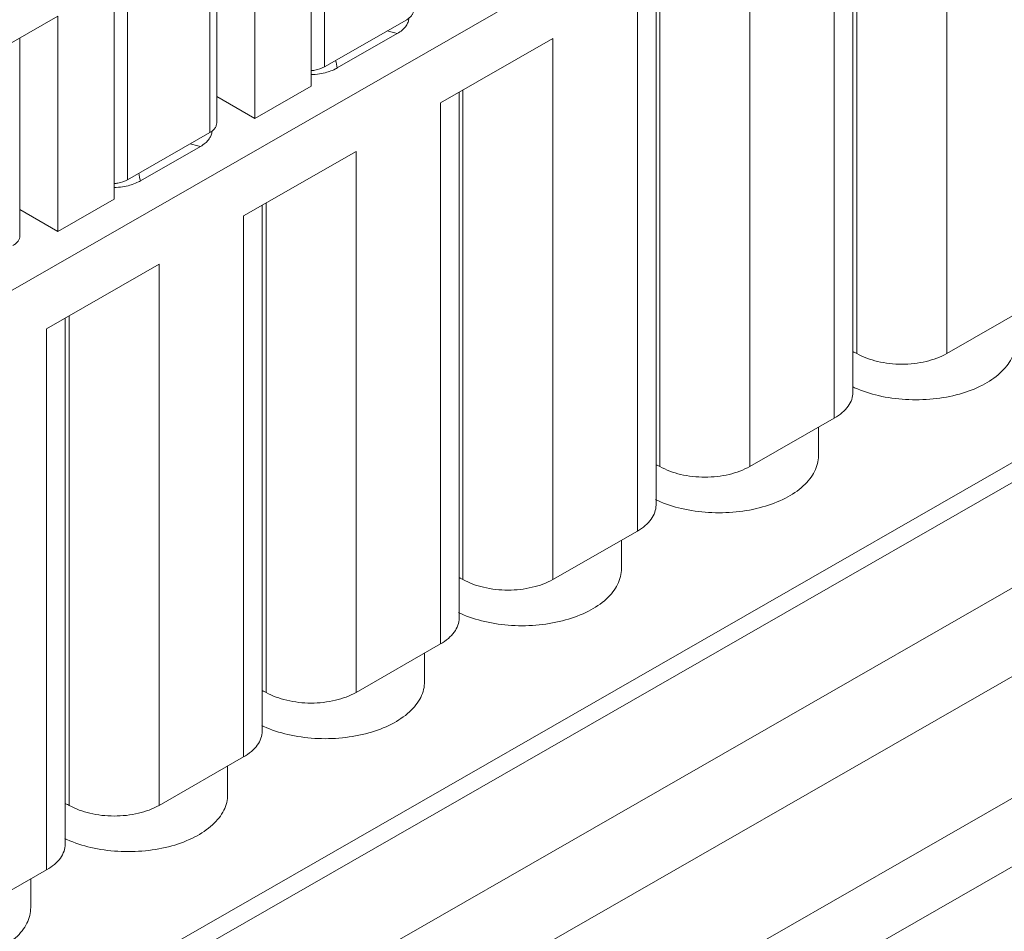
# Model space of a CAD drawing. Header units: centimetres. Extents: x -24.5 to 49.7, y -16.6 to 18.4.
# Tile 124 of 248: x -9.2 to -8.3, y -8.4 to -7.6. Entities that reach past the tile are written whole.
import ezdxf

# ---------------------------------------------------------------- set-up
doc = ezdxf.new("R2010")
doc.units = ezdxf.units.CM
doc.header["$MEASUREMENT"] = 0
doc.layers.add('layer 1', color=7, linetype='Continuous')

msp = doc.modelspace()

# ---------------------------------------------------------------- linework, layer by layer
at = {"layer": 'layer 1', "color": 1, "lineweight": 0}
msp.add_open_spline([(24.98821, 18.39808), (24.98821, 18.39808), (24.98821, -16.60193), (24.98821, -16.60193), (24.98821, -16.60193), (-24.51772, -16.60193), (-24.51772, -16.60193), (-24.51772, -16.60193), (-24.51772, 18.39808), (-24.51772, 18.39808), (-24.51772, 18.39808), (24.98821, 18.39808), (24.98821, 18.39808)], degree=3, knots=[0, 0, 0, 0, 0.25, 0.25, 0.25, 0.5, 0.5, 0.5, 0.75, 0.75, 0.75, 1, 1, 1, 1], dxfattribs=at)
at = {"layer": 'layer 1', "color": 5, "lineweight": 0}
msp.add_open_spline([(-23.26688, 17.18067), (-23.26688, 17.18067), (-23.26688, -15.60944), (-23.26688, -15.60944), (-23.26688, -15.60944), (23.98644, -15.60944), (23.98644, -15.60944)], degree=3, knots=[0, 0, 0, 0, 0.5, 0.5, 0.5, 1, 1, 1, 1], dxfattribs=at)
at = {"layer": 'layer 1', "lineweight": 9}
for points in [[(-7.69356, -6.97331), (-7.69356, -6.97331), (-9.79539, -8.17887), (-9.79539, -8.17887)], [(-8.34696, -7.39989), (-8.34696, -7.39989), (-8.34696, -7.87766), (-8.34696, -7.87766)], [(-8.90844, -7.45158), (-8.90844, -7.45158), (-8.90844, -7.64153), (-8.90844, -7.64153)], [(-8.89654, -7.44475), (-8.89654, -7.44475), (-8.8965, -7.62448), (-8.8965, -7.62448)], [(-8.42987, -7.44745), (-8.42987, -7.44745), (-8.42987, -7.91186), (-8.42987, -7.91186)], [(-8.42647, -7.87766), (-8.42647, -7.87766), (-8.42647, -7.44549), (-8.42647, -7.44549)], [(-8.44634, -7.93466), (-8.44634, -7.93466), (-8.44634, -7.4569), (-8.44634, -7.4569)], [(-8.95814, -7.67003), (-8.95814, -7.67003), (-8.95814, -7.48007), (-8.95814, -7.48007)], [(-8.99786, -7.68261), (-8.99786, -7.68261), (-8.99786, -7.50286), (-8.99786, -7.50286)], [(-8.99173, -7.67409), (-8.99173, -7.67409), (-8.99173, -7.49934), (-8.99173, -7.49934)], [(-8.52087, -7.49964), (-8.52087, -7.49964), (-8.52087, -7.97741), (-8.52087, -7.97741)], [(-9.07045, -7.5445), (-9.07045, -7.5445), (-9.07042, -7.72423), (-9.07042, -7.72423)], [(-8.60379, -7.5472), (-8.60379, -7.5472), (-8.60379, -8.01161), (-8.60379, -8.01161)], [(-8.60038, -7.97741), (-8.60038, -7.97741), (-8.60038, -7.54525), (-8.60038, -7.54525)], [(-9.08236, -7.55133), (-9.08236, -7.55133), (-9.08236, -7.74128), (-9.08236, -7.74128)], [(-8.62025, -8.03442), (-8.62025, -8.03442), (-8.62025, -7.55665), (-8.62025, -7.55665)], [(-9.13204, -7.57983), (-9.13204, -7.57983), (-9.25627, -7.65108), (-9.25627, -7.65108)], [(-9.13204, -7.76978), (-9.13204, -7.76978), (-9.13204, -7.57983), (-9.13204, -7.57983)], [(-8.8965, -7.62448), (-8.8965, -7.62448), (-8.82399, -7.58289), (-8.82399, -7.58289)], [(-9.16564, -7.77384), (-9.16564, -7.77384), (-9.16564, -7.5991), (-9.16564, -7.5991)], [(-8.83228, -7.5951), (-8.83228, -7.5951), (-8.88524, -7.62548), (-8.88524, -7.62548)], [(-8.83228, -7.5951), (-8.83529, -7.59426), (-8.83831, -7.59347), (-8.84134, -7.5927)], [(-8.69479, -7.5994), (-8.69479, -7.5994), (-8.79416, -7.6564), (-8.79416, -7.6564)], [(-8.69479, -7.5994), (-8.69479, -7.5994), (-8.69479, -8.07716), (-8.69479, -8.07716)], [(-8.88524, -7.62548), (-8.88575, -7.62324), (-8.88626, -7.621), (-8.88677, -7.61877)], [(-8.90844, -7.63137), (-8.90593, -7.6313), (-8.90343, -7.63108), (-8.90095, -7.6307)], [(-15.1136, -11.88825), (-15.1136, -11.88825), (-7.7056, -7.63919), (-7.7056, -7.63919)], [(-8.90844, -7.64153), (-8.90844, -7.64153), (-8.95814, -7.67003), (-8.95814, -7.67003)], [(-7.69027, -7.64798), (-7.69027, -7.64798), (-15.09828, -11.89705), (-15.09828, -11.89705)], [(-8.95814, -7.67003), (-8.95814, -7.67003), (-8.99173, -7.65076), (-8.99173, -7.65076)], [(-8.7777, -7.64695), (-8.7777, -7.64695), (-8.7777, -8.11136), (-8.7777, -8.11136)], [(-8.77429, -8.07716), (-8.77429, -8.07716), (-8.77429, -7.645), (-8.77429, -7.645)], [(-8.79416, -8.13417), (-8.79416, -8.13417), (-8.79416, -7.6564), (-8.79416, -7.6564)], [(-9.07042, -7.72423), (-9.07042, -7.72423), (-8.99791, -7.68264), (-8.99791, -7.68264)], [(-9.00618, -7.69486), (-9.00618, -7.69486), (-9.05915, -7.72523), (-9.05915, -7.72523)], [(-9.00618, -7.69486), (-9.0092, -7.69402), (-9.01222, -7.69322), (-9.01525, -7.69245)], [(-15.01708, -11.94361), (-15.01708, -11.94361), (-7.61107, -7.6957), (-7.61107, -7.6957)], [(-8.8687, -7.69915), (-8.8687, -7.69915), (-8.96808, -7.75615), (-8.96808, -7.75615)], [(-8.8687, -7.69915), (-8.8687, -7.69915), (-8.8687, -8.17692), (-8.8687, -8.17692)], [(-9.05915, -7.72523), (-9.05966, -7.72299), (-9.06016, -7.72076), (-9.06068, -7.71852)], [(-9.08235, -7.73112), (-9.07984, -7.73105), (-9.07734, -7.73083), (-9.07486, -7.73045)], [(-9.08236, -7.74128), (-9.08236, -7.74128), (-9.13204, -7.76978), (-9.13204, -7.76978)], [(-8.95161, -7.74671), (-8.95161, -7.74671), (-8.95161, -8.21112), (-8.95161, -8.21112)], [(-8.9482, -8.17692), (-8.9482, -8.17692), (-8.9482, -7.74475), (-8.9482, -7.74475)], [(-7.57273, -7.75186), (-7.57273, -7.75186), (-14.96955, -11.9945), (-14.96955, -11.9945)], [(-9.13204, -7.76978), (-9.13204, -7.76978), (-9.16564, -7.75052), (-9.16564, -7.75052)], [(-8.96808, -8.23391), (-8.96808, -8.23391), (-8.96808, -7.75615), (-8.96808, -7.75615)], [(-9.0426, -7.7989), (-9.0426, -7.7989), (-9.14198, -7.8559), (-9.14198, -7.8559)], [(-9.0426, -7.7989), (-9.0426, -7.7989), (-9.0426, -8.27667), (-9.0426, -8.27667)], [(-14.93426, -12.08187), (-14.93426, -12.08187), (-7.53905, -7.84015), (-7.53905, -7.84015)], [(-8.34696, -7.87766), (-8.34696, -7.87766), (-8.27243, -7.83491), (-8.27243, -7.83491)], [(-9.12552, -7.84646), (-9.12552, -7.84646), (-9.12552, -8.31087), (-9.12552, -8.31087)], [(-9.12211, -8.27667), (-9.12211, -8.27667), (-9.12211, -7.8445), (-9.12211, -7.8445)], [(-9.14198, -8.33367), (-9.14198, -8.33367), (-9.14198, -7.8559), (-9.14198, -7.8559)], [(-14.9151, -12.1313), (-14.9151, -12.1313), (-7.52411, -7.89201), (-7.52411, -7.89201)], [(-8.43032, -7.90697), (-8.42969, -7.90727), (-8.42906, -7.90756), (-8.42842, -7.90785)], [(-8.52087, -7.97741), (-8.52087, -7.97741), (-8.44634, -7.93466), (-8.44634, -7.93466)], [(-8.46036, -7.94271), (-8.46036, -7.94271), (-8.46036, -7.96792), (-8.46036, -7.96792)], [(-14.88686, -12.20355), (-14.88686, -12.20355), (-7.54291, -7.99124), (-7.54291, -7.99124)], [(-7.53917, -8.00091), (-7.53917, -8.00091), (-14.88585, -12.2148), (-14.88585, -12.2148)], [(-14.88518, -12.22255), (-14.88518, -12.22255), (-7.53658, -8.00757), (-7.53658, -8.00757)], [(-14.88501, -12.22285), (-14.88501, -12.22285), (-7.53646, -8.0079), (-7.53646, -8.0079)], [(-8.60423, -8.00672), (-8.6036, -8.00702), (-8.60296, -8.00731), (-8.60233, -8.00759)], [(-8.69479, -8.07716), (-8.69479, -8.07716), (-8.62025, -8.03442), (-8.62025, -8.03442)], [(-8.63428, -8.04246), (-8.63428, -8.04246), (-8.63428, -8.06767), (-8.63428, -8.06767)], [(-8.77814, -8.10647), (-8.77751, -8.10677), (-8.77688, -8.10706), (-8.77624, -8.10734)], [(-8.8687, -8.17692), (-8.8687, -8.17692), (-8.79416, -8.13417), (-8.79416, -8.13417)], [(-8.80819, -8.14221), (-8.80819, -8.14221), (-8.80819, -8.16742), (-8.80819, -8.16742)], [(-8.95205, -8.20622), (-8.95142, -8.20652), (-8.95079, -8.20681), (-8.95015, -8.2071)], [(-9.0426, -8.27667), (-9.0426, -8.27667), (-8.96808, -8.23391), (-8.96808, -8.23391)], [(-8.98209, -8.24196), (-8.98209, -8.24196), (-8.98209, -8.26717), (-8.98209, -8.26717)], [(-14.81265, -12.49002), (-14.81265, -12.49002), (-7.43858, -8.26043), (-7.43858, -8.26043)], [(-14.88093, -12.56483), (-14.88093, -12.56483), (-7.42727, -8.28959), (-7.42727, -8.28959)], [(-7.42702, -8.29024), (-7.42702, -8.29024), (-14.88068, -12.56548), (-14.88068, -12.56548)], [(-14.87955, -12.56837), (-14.87955, -12.56837), (-7.4259, -8.29313), (-7.4259, -8.29313)], [(-7.42438, -8.29707), (-7.42438, -8.29707), (-14.87803, -12.5723), (-14.87803, -12.5723)], [(-9.12596, -8.30597), (-9.12533, -8.30627), (-9.1247, -8.30656), (-9.12406, -8.30685)], [(-14.86912, -12.59635), (-14.86912, -12.59635), (-7.41513, -8.32092), (-7.41513, -8.32092)], [(-7.40988, -8.33449), (-7.40988, -8.33449), (-14.86196, -12.60882), (-14.86196, -12.60882)], [(-9.21652, -8.37642), (-9.21652, -8.37642), (-9.14198, -8.33367), (-9.14198, -8.33367)], [(-9.15601, -8.34171), (-9.15601, -8.34171), (-9.15601, -8.36692), (-9.15601, -8.36692)]]:
    msp.add_open_spline(points, degree=3, dxfattribs=at)
for points, knots in [([(-8.82399, -7.58289), (-8.82307, -7.58235), (-8.82219, -7.58175), (-8.82138, -7.58105), (-8.82065, -7.58043), (-8.81999, -7.57974), (-8.81943, -7.57897), (-8.81892, -7.57827), (-8.8185, -7.57751), (-8.81822, -7.5767), (-8.81796, -7.57594), (-8.81782, -7.57514), (-8.81782, -7.57433)], [0, 0, 0, 0, 0.25, 0.25, 0.25, 0.5, 0.5, 0.5, 0.75, 0.75, 0.75, 1, 1, 1, 1]), ([(-8.82199, -7.58132), (-8.822, -7.58172), (-8.82204, -7.58211), (-8.8221, -7.58251), (-8.82227, -7.58373), (-8.82264, -7.58492), (-8.82316, -7.58604)], [0, 0, 0, 0, 0.5, 0.5, 0.5, 1, 1, 1, 1]), ([(-8.82668, -7.59093), (-8.82708, -7.59131), (-8.82749, -7.59169), (-8.8279, -7.59205), (-8.82926, -7.5932), (-8.83073, -7.59422), (-8.83228, -7.5951)], [0, 0, 0, 0, 0.5, 0.5, 0.5, 1, 1, 1, 1]), ([(-8.82316, -7.58604), (-8.82336, -7.58647), (-8.82359, -7.58689), (-8.82383, -7.58731), (-8.82461, -7.58863), (-8.82559, -7.58984), (-8.82668, -7.59093)], [0, 0, 0, 0, 0.5, 0.5, 0.5, 1, 1, 1, 1]), ([(-8.90842, -7.62789), (-8.90731, -7.6278), (-8.90621, -7.62766), (-8.90512, -7.62747), (-8.90211, -7.62693), (-8.89914, -7.62599), (-8.8965, -7.62448)], [0, 0, 0, 0, 0.5, 0.5, 0.5, 1, 1, 1, 1]), ([(-8.88524, -7.62548), (-8.88579, -7.62579), (-8.88634, -7.6261), (-8.88691, -7.62638), (-8.8887, -7.62728), (-8.89056, -7.62804), (-8.89246, -7.62867)], [0, 0, 0, 0, 0.5, 0.5, 0.5, 1, 1, 1, 1]), ([(-8.89246, -7.62867), (-8.89313, -7.62889), (-8.89381, -7.6291), (-8.89449, -7.62929), (-8.89661, -7.6299), (-8.89877, -7.63036), (-8.90095, -7.6307)], [0, 0, 0, 0, 0.5, 0.5, 0.5, 1, 1, 1, 1]), ([(-8.99791, -7.68264), (-8.99698, -7.68211), (-8.9961, -7.6815), (-8.99529, -7.68081), (-8.99457, -7.68018), (-8.99389, -7.67949), (-8.99334, -7.67871), (-8.99283, -7.67802), (-8.99242, -7.67726), (-8.99214, -7.67645), (-8.99188, -7.67569), (-8.99173, -7.67488), (-8.99174, -7.67409)], [0, 0, 0, 0, 0.25, 0.25, 0.25, 0.5, 0.5, 0.5, 0.75, 0.75, 0.75, 1, 1, 1, 1]), ([(-8.99707, -7.68579), (-8.99727, -7.68623), (-8.9975, -7.68665), (-8.99774, -7.68706), (-8.99852, -7.68838), (-8.99951, -7.68959), (-9.0006, -7.69067)], [0, 0, 0, 0, 0.5, 0.5, 0.5, 1, 1, 1, 1]), ([(-8.9959, -7.68107), (-8.99592, -7.68147), (-8.99595, -7.68187), (-8.99601, -7.68226), (-8.99618, -7.68348), (-8.99656, -7.68467), (-8.99707, -7.68579)], [0, 0, 0, 0, 0.5, 0.5, 0.5, 1, 1, 1, 1]), ([(-9.0006, -7.69067), (-9.00099, -7.69107), (-9.00139, -7.69144), (-9.00181, -7.6918), (-9.00316, -7.69296), (-9.00464, -7.69397), (-9.00618, -7.69486)], [0, 0, 0, 0, 0.5, 0.5, 0.5, 1, 1, 1, 1]), ([(-9.08233, -7.72764), (-9.08122, -7.72756), (-9.08012, -7.72741), (-9.07903, -7.72722), (-9.07602, -7.72668), (-9.07305, -7.72574), (-9.07042, -7.72423)], [0, 0, 0, 0, 0.5, 0.5, 0.5, 1, 1, 1, 1]), ([(-9.06637, -7.72842), (-9.06704, -7.72864), (-9.06772, -7.72885), (-9.0684, -7.72904), (-9.07052, -7.72965), (-9.07268, -7.73011), (-9.07486, -7.73045)], [0, 0, 0, 0, 0.5, 0.5, 0.5, 1, 1, 1, 1]), ([(-9.05915, -7.72523), (-9.0597, -7.72555), (-9.06026, -7.72584), (-9.06082, -7.72613), (-9.0626, -7.72703), (-9.06447, -7.72778), (-9.06637, -7.72842)], [0, 0, 0, 0, 0.5, 0.5, 0.5, 1, 1, 1, 1]), ([(-9.17182, -7.78239), (-9.1709, -7.78186), (-9.17001, -7.78125), (-9.1692, -7.78056), (-9.16847, -7.77993), (-9.16781, -7.77924), (-9.16724, -7.77846), (-9.16674, -7.77777), (-9.16632, -7.77701), (-9.16605, -7.7762), (-9.16578, -7.77544), (-9.16564, -7.77464), (-9.16564, -7.77384)], [0, 0, 0, 0, 0.25, 0.25, 0.25, 0.5, 0.5, 0.5, 0.75, 0.75, 0.75, 1, 1, 1, 1]), ([(-8.42842, -7.90785), (-8.42163, -7.91089), (-8.4145, -7.91319), (-8.40724, -7.91487), (-8.39944, -7.91668), (-8.3915, -7.91778), (-8.38352, -7.91827), (-8.37537, -7.91876), (-8.36719, -7.9186), (-8.35907, -7.91778), (-8.35121, -7.91699), (-8.34342, -7.91558), (-8.33581, -7.91345), (-8.32882, -7.9115), (-8.32199, -7.90895), (-8.31554, -7.90561), (-8.30987, -7.90269), (-8.30449, -7.89917), (-8.29981, -7.89487), (-8.29773, -7.89296), (-8.29579, -7.8909), (-8.29405, -7.88866), (-8.29245, -7.8866), (-8.29103, -7.8844), (-8.28986, -7.88206), (-8.28876, -7.87986), (-8.28789, -7.87756), (-8.28731, -7.87518), (-8.28675, -7.87289), (-8.28646, -7.87052), (-8.28646, -7.86816)], [0, 0, 0, 0, 0.1, 0.1, 0.1, 0.2, 0.2, 0.2, 0.3, 0.3, 0.3, 0.4, 0.4, 0.4, 0.5, 0.5, 0.5, 0.6, 0.6, 0.6, 0.7, 0.7, 0.7, 0.8, 0.8, 0.8, 0.9, 0.9, 0.9, 1, 1, 1, 1]), ([(-8.42977, -7.87626), (-8.42947, -7.87635), (-8.42918, -7.87645), (-8.42888, -7.87655), (-8.42805, -7.87686), (-8.42723, -7.87722), (-8.42647, -7.87766)], [0, 0, 0, 0, 0.5, 0.5, 0.5, 1, 1, 1, 1]), ([(-8.42647, -7.87766), (-8.42082, -7.8809), (-8.41459, -7.88315), (-8.40822, -7.88466), (-8.40117, -7.88633), (-8.39394, -7.88711), (-8.38671, -7.88711), (-8.37949, -7.88711), (-8.37226, -7.88633), (-8.3652, -7.88466), (-8.35884, -7.88315), (-8.35261, -7.8809), (-8.34696, -7.87766)], [0, 0, 0, 0, 0.25, 0.25, 0.25, 0.5, 0.5, 0.5, 0.75, 0.75, 0.75, 1, 1, 1, 1]), ([(-8.44634, -7.93466), (-8.44388, -7.93325), (-8.44152, -7.93163), (-8.43935, -7.92978), (-8.43742, -7.92812), (-8.43565, -7.92627), (-8.43415, -7.9242), (-8.43282, -7.92235), (-8.43171, -7.92032), (-8.43096, -7.91815), (-8.43026, -7.91613), (-8.42987, -7.91399), (-8.42987, -7.91186)], [0, 0, 0, 0, 0.25, 0.25, 0.25, 0.5, 0.5, 0.5, 0.75, 0.75, 0.75, 1, 1, 1, 1]), ([(-8.60233, -8.00759), (-8.59554, -8.01064), (-8.58841, -8.01293), (-8.58115, -8.01462), (-8.57335, -8.01643), (-8.5654, -8.01754), (-8.55742, -8.01802), (-8.54928, -8.01851), (-8.5411, -8.01835), (-8.53298, -8.01754), (-8.52513, -8.01674), (-8.51733, -8.01533), (-8.50972, -8.0132), (-8.50273, -8.01126), (-8.49591, -8.0087), (-8.48944, -8.00537), (-8.48378, -8.00244), (-8.4784, -7.99892), (-8.47372, -7.99462), (-8.47164, -7.99271), (-8.4697, -7.99065), (-8.46797, -7.98841), (-8.46636, -7.98635), (-8.46494, -7.98415), (-8.46377, -7.98181), (-8.46268, -7.97962), (-8.4618, -7.97731), (-8.46122, -7.97493), (-8.46066, -7.97263), (-8.46036, -7.97027), (-8.46036, -7.96792)], [0, 0, 0, 0, 0.1, 0.1, 0.1, 0.2, 0.2, 0.2, 0.3, 0.3, 0.3, 0.4, 0.4, 0.4, 0.5, 0.5, 0.5, 0.6, 0.6, 0.6, 0.7, 0.7, 0.7, 0.8, 0.8, 0.8, 0.9, 0.9, 0.9, 1, 1, 1, 1]), ([(-8.60369, -7.97601), (-8.60339, -7.9761), (-8.60309, -7.9762), (-8.6028, -7.9763), (-8.60196, -7.97661), (-8.60114, -7.97697), (-8.60038, -7.97741)], [0, 0, 0, 0, 0.5, 0.5, 0.5, 1, 1, 1, 1]), ([(-8.60038, -7.97741), (-8.59473, -7.98065), (-8.5885, -7.98289), (-8.58214, -7.98441), (-8.57508, -7.98608), (-8.56786, -7.98686), (-8.56063, -7.98686), (-8.55339, -7.98686), (-8.54617, -7.98608), (-8.53912, -7.98441), (-8.53275, -7.98289), (-8.52652, -7.98065), (-8.52087, -7.97741)], [0, 0, 0, 0, 0.25, 0.25, 0.25, 0.5, 0.5, 0.5, 0.75, 0.75, 0.75, 1, 1, 1, 1]), ([(-8.62025, -8.03442), (-8.61778, -8.033), (-8.61542, -8.03139), (-8.61327, -8.02953), (-8.61133, -8.02787), (-8.60956, -8.02602), (-8.60807, -8.02395), (-8.60673, -8.0221), (-8.60561, -8.02007), (-8.60487, -8.0179), (-8.60417, -8.01589), (-8.60379, -8.01374), (-8.60379, -8.01161)], [0, 0, 0, 0, 0.25, 0.25, 0.25, 0.5, 0.5, 0.5, 0.75, 0.75, 0.75, 1, 1, 1, 1]), ([(-8.77624, -8.10734), (-8.76946, -8.11039), (-8.76232, -8.11268), (-8.75506, -8.11437), (-8.74726, -8.11618), (-8.73932, -8.11729), (-8.73133, -8.11777), (-8.72319, -8.11826), (-8.71501, -8.11811), (-8.70689, -8.11729), (-8.69904, -8.11649), (-8.69124, -8.11508), (-8.68363, -8.11296), (-8.67664, -8.111), (-8.66982, -8.10845), (-8.66335, -8.10512), (-8.65769, -8.10219), (-8.65231, -8.09867), (-8.64763, -8.09437), (-8.64555, -8.09246), (-8.64361, -8.09039), (-8.64187, -8.08817), (-8.64027, -8.0861), (-8.63885, -8.08389), (-8.63768, -8.08156), (-8.63659, -8.07937), (-8.63572, -8.07706), (-8.63513, -8.07468), (-8.63457, -8.07238), (-8.63428, -8.07002), (-8.63428, -8.06767)], [0, 0, 0, 0, 0.1, 0.1, 0.1, 0.2, 0.2, 0.2, 0.3, 0.3, 0.3, 0.4, 0.4, 0.4, 0.5, 0.5, 0.5, 0.6, 0.6, 0.6, 0.7, 0.7, 0.7, 0.8, 0.8, 0.8, 0.9, 0.9, 0.9, 1, 1, 1, 1]), ([(-8.7776, -8.07576), (-8.7773, -8.07585), (-8.777, -8.07595), (-8.7767, -8.07606), (-8.77587, -8.07636), (-8.77506, -8.07673), (-8.77429, -8.07716)], [0, 0, 0, 0, 0.5, 0.5, 0.5, 1, 1, 1, 1]), ([(-8.77429, -8.07716), (-8.76864, -8.0804), (-8.76241, -8.08264), (-8.75605, -8.08415), (-8.74899, -8.08583), (-8.74176, -8.08661), (-8.73454, -8.08661), (-8.72731, -8.08661), (-8.72008, -8.08583), (-8.71303, -8.08415), (-8.70666, -8.08264), (-8.70044, -8.0804), (-8.69479, -8.07716)], [0, 0, 0, 0, 0.25, 0.25, 0.25, 0.5, 0.5, 0.5, 0.75, 0.75, 0.75, 1, 1, 1, 1]), ([(-8.79416, -8.13417), (-8.7917, -8.13275), (-8.78934, -8.13114), (-8.78718, -8.12928), (-8.78524, -8.12762), (-8.78347, -8.12577), (-8.78198, -8.1237), (-8.78064, -8.12185), (-8.77953, -8.11982), (-8.77878, -8.11766), (-8.77808, -8.11564), (-8.7777, -8.11349), (-8.7777, -8.11136)], [0, 0, 0, 0, 0.25, 0.25, 0.25, 0.5, 0.5, 0.5, 0.75, 0.75, 0.75, 1, 1, 1, 1]), ([(-8.95015, -8.2071), (-8.94337, -8.21014), (-8.93623, -8.21244), (-8.92897, -8.21412), (-8.92117, -8.21593), (-8.91323, -8.21704), (-8.90525, -8.21752), (-8.8971, -8.21801), (-8.88892, -8.21786), (-8.88081, -8.21704), (-8.87295, -8.21624), (-8.86515, -8.21483), (-8.85755, -8.21271), (-8.85055, -8.21075), (-8.84372, -8.2082), (-8.83727, -8.20486), (-8.8316, -8.20194), (-8.82622, -8.19842), (-8.82154, -8.19412), (-8.81946, -8.19221), (-8.81752, -8.19015), (-8.81579, -8.18792), (-8.81418, -8.18585), (-8.81276, -8.18364), (-8.81159, -8.18131), (-8.81049, -8.17912), (-8.80963, -8.17681), (-8.80905, -8.17443), (-8.80848, -8.17214), (-8.80819, -8.16977), (-8.80819, -8.16742)], [0, 0, 0, 0, 0.1, 0.1, 0.1, 0.2, 0.2, 0.2, 0.3, 0.3, 0.3, 0.4, 0.4, 0.4, 0.5, 0.5, 0.5, 0.6, 0.6, 0.6, 0.7, 0.7, 0.7, 0.8, 0.8, 0.8, 0.9, 0.9, 0.9, 1, 1, 1, 1]), ([(-8.95151, -8.17551), (-8.95121, -8.1756), (-8.95091, -8.1757), (-8.95061, -8.17581), (-8.94978, -8.17611), (-8.94897, -8.17648), (-8.9482, -8.17692)], [0, 0, 0, 0, 0.5, 0.5, 0.5, 1, 1, 1, 1]), ([(-8.9482, -8.17692), (-8.94255, -8.18016), (-8.93633, -8.18239), (-8.92996, -8.1839), (-8.92291, -8.18558), (-8.91567, -8.18636), (-8.90844, -8.18636), (-8.90122, -8.18636), (-8.89399, -8.18558), (-8.88693, -8.1839), (-8.88057, -8.18239), (-8.87434, -8.18016), (-8.8687, -8.17692)], [0, 0, 0, 0, 0.25, 0.25, 0.25, 0.5, 0.5, 0.5, 0.75, 0.75, 0.75, 1, 1, 1, 1]), ([(-8.96808, -8.23391), (-8.96561, -8.2325), (-8.96325, -8.23089), (-8.96108, -8.22903), (-8.95915, -8.22737), (-8.95738, -8.22552), (-8.95589, -8.22345), (-8.95455, -8.2216), (-8.95344, -8.21957), (-8.95269, -8.21741), (-8.95199, -8.21538), (-8.95161, -8.21324), (-8.95161, -8.21112)], [0, 0, 0, 0, 0.25, 0.25, 0.25, 0.5, 0.5, 0.5, 0.75, 0.75, 0.75, 1, 1, 1, 1]), ([(-9.12406, -8.30685), (-9.11727, -8.30989), (-9.11014, -8.31219), (-9.10288, -8.31388), (-9.09508, -8.31568), (-9.08714, -8.31679), (-9.07916, -8.31727), (-9.07101, -8.31776), (-9.06284, -8.31761), (-9.05471, -8.31679), (-9.04686, -8.316), (-9.03906, -8.31459), (-9.03145, -8.31246), (-9.02447, -8.31051), (-9.01764, -8.30795), (-9.01117, -8.30462), (-9.00552, -8.3017), (-9.00013, -8.29817), (-8.99545, -8.29388), (-8.99337, -8.29197), (-8.99143, -8.2899), (-8.9897, -8.28766), (-8.9881, -8.28561), (-8.98667, -8.2834), (-8.9855, -8.28106), (-8.98441, -8.27887), (-8.98353, -8.27656), (-8.98295, -8.27419), (-8.98239, -8.27189), (-8.98209, -8.26953), (-8.9821, -8.26717)], [0, 0, 0, 0, 0.1, 0.1, 0.1, 0.2, 0.2, 0.2, 0.3, 0.3, 0.3, 0.4, 0.4, 0.4, 0.5, 0.5, 0.5, 0.6, 0.6, 0.6, 0.7, 0.7, 0.7, 0.8, 0.8, 0.8, 0.9, 0.9, 0.9, 1, 1, 1, 1]), ([(-9.12542, -8.27526), (-9.12512, -8.27535), (-9.12482, -8.27545), (-9.12453, -8.27556), (-9.12369, -8.27586), (-9.12287, -8.27622), (-9.12211, -8.27667)], [0, 0, 0, 0, 0.5, 0.5, 0.5, 1, 1, 1, 1]), ([(-9.12211, -8.27667), (-9.11646, -8.27991), (-9.11023, -8.28215), (-9.10387, -8.28366), (-9.09681, -8.28533), (-9.08959, -8.28611), (-9.08236, -8.28611), (-9.07513, -8.28611), (-9.0679, -8.28533), (-9.06085, -8.28366), (-9.05448, -8.28215), (-9.04825, -8.27991), (-9.0426, -8.27667)], [0, 0, 0, 0, 0.25, 0.25, 0.25, 0.5, 0.5, 0.5, 0.75, 0.75, 0.75, 1, 1, 1, 1]), ([(-9.14198, -8.33367), (-9.13952, -8.33225), (-9.13716, -8.33063), (-9.135, -8.32878), (-9.13306, -8.32712), (-9.13129, -8.32527), (-9.1298, -8.32321), (-9.12846, -8.32135), (-9.12735, -8.31932), (-9.1266, -8.31716), (-9.1259, -8.31514), (-9.12552, -8.313), (-9.12552, -8.31087)], [0, 0, 0, 0, 0.25, 0.25, 0.25, 0.5, 0.5, 0.5, 0.75, 0.75, 0.75, 1, 1, 1, 1]), ([(-9.29797, -8.4066), (-9.29119, -8.40964), (-9.28405, -8.41194), (-9.27679, -8.41362), (-9.26899, -8.41544), (-9.26105, -8.41654), (-9.25306, -8.41703), (-9.24493, -8.41752), (-9.23674, -8.41736), (-9.22862, -8.41654), (-9.22077, -8.41575), (-9.21297, -8.41433), (-9.20536, -8.41221), (-9.19837, -8.41026), (-9.19155, -8.40771), (-9.18508, -8.40437), (-9.17943, -8.40145), (-9.17405, -8.39793), (-9.16937, -8.39363), (-9.16729, -8.39171), (-9.16534, -8.38965), (-9.16361, -8.38742), (-9.16201, -8.38535), (-9.16058, -8.38315), (-9.15941, -8.38081), (-9.15832, -8.37862), (-9.15745, -8.37632), (-9.15686, -8.37394), (-9.1563, -8.37164), (-9.15601, -8.36928), (-9.15601, -8.36692)], [0, 0, 0, 0, 0.1, 0.1, 0.1, 0.2, 0.2, 0.2, 0.3, 0.3, 0.3, 0.4, 0.4, 0.4, 0.5, 0.5, 0.5, 0.6, 0.6, 0.6, 0.7, 0.7, 0.7, 0.8, 0.8, 0.8, 0.9, 0.9, 0.9, 1, 1, 1, 1])]:
    msp.add_open_spline(points, degree=3, knots=knots, dxfattribs=at)

doc.saveas('drawing.dxf')
